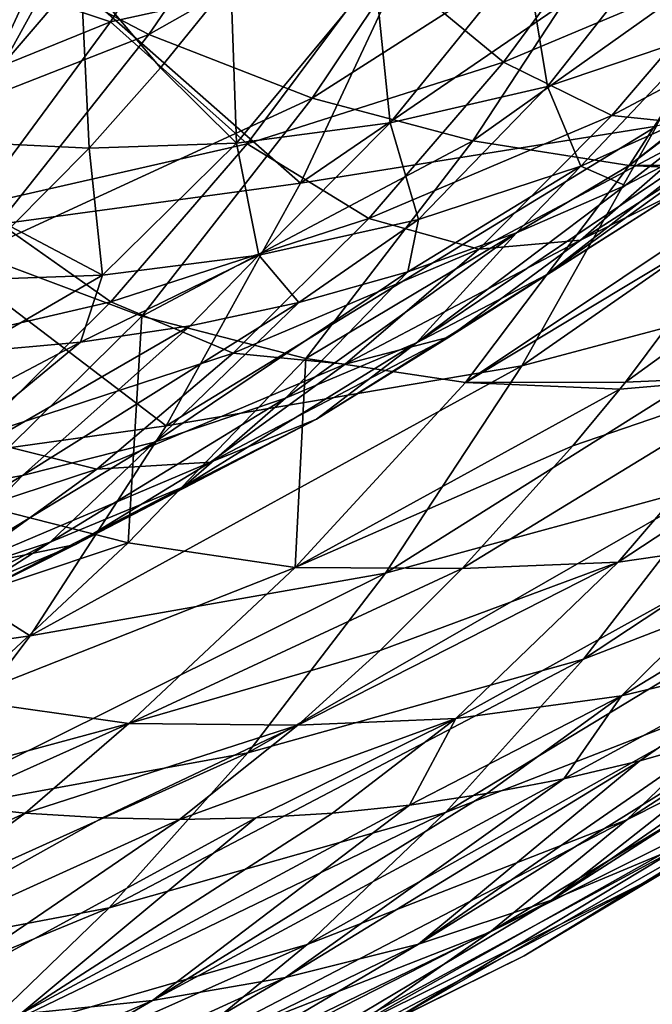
# Model space of a CAD drawing. Header units: millimetres. Extents: x 0 to 99, y -177 to 177.
# Tile 12 of 192: x 49.52 to 57.29, y -168.74 to -156.65. Entities that reach past the tile are written whole.
import ezdxf

# ---------------------------------------------------------------- set-up
doc = ezdxf.new("R2010")
doc.units = ezdxf.units.MM
doc.header["$LTSCALE"] = 26.699852
for name, color, linetype in [('11', 7, 'CONTINUOUS'), ('12', 7, 'CONTINUOUS'), ('13', 7, 'CONTINUOUS'), ('15', 7, 'CONTINUOUS'), ('16', 7, 'CONTINUOUS'), ('17', 7, 'CONTINUOUS'), ('37', 7, 'CONTINUOUS'), ('39', 7, 'CONTINUOUS'), ('4', 7, 'CONTINUOUS'), ('42', 7, 'CONTINUOUS')]:
    doc.layers.add(name, color=color, linetype=linetype)

msp = doc.modelspace()

# ---------------------------------------------------------------- linework, layer by layer
at = {"layer": '11', "color": 253, "linetype": 'Continuous', "true_color": 0x9ca8ab}
for points in [[(58.837, -161.018, 84.247), (56.958, -161.1, 77.201), (60.769, -158.341, 83.59), (58.837, -161.018, 84.247)], [(60.769, -158.341, 83.59), (56.958, -161.1, 77.201), (58.557, -158.963, 76.784), (60.769, -158.341, 83.59)], [(58.869, -163.021, 92.35), (56.868, -163.309, 84.896), (60.8, -160.724, 91.564), (58.869, -163.021, 92.35)], [(60.8, -160.724, 91.564), (56.868, -163.309, 84.896), (58.837, -161.018, 84.247), (60.8, -160.724, 91.564)], [(56.868, -163.309, 84.896), (54.956, -163.389, 77.723), (58.837, -161.018, 84.247), (56.868, -163.309, 84.896)], [(58.837, -161.018, 84.247), (54.956, -163.389, 77.723), (56.314, -161.881, 77.369), (58.837, -161.018, 84.247)], [(56.889, -161.185, 77.219), (58.837, -161.018, 84.247), (56.314, -161.881, 77.369), (56.889, -161.185, 77.219)], [(56.958, -161.1, 77.201), (58.837, -161.018, 84.247), (56.889, -161.185, 77.219), (56.958, -161.1, 77.201)], [(59.004, -164.448, 100.898), (56.909, -164.95, 93.104), (60.929, -162.51, 100.018), (59.004, -164.448, 100.898)], [(60.929, -162.51, 100.018), (56.909, -164.95, 93.104), (58.869, -163.021, 92.35), (60.929, -162.51, 100.018)], [(56.909, -164.95, 93.104), (54.876, -165.231, 85.532), (58.869, -163.021, 92.35), (56.909, -164.95, 93.104)], [(58.869, -163.021, 92.35), (54.876, -165.231, 85.532), (56.868, -163.309, 84.896), (58.869, -163.021, 92.35)], [(54.876, -165.231, 85.532), (52.935, -165.31, 78.25), (56.868, -163.309, 84.896), (54.876, -165.231, 85.532)], [(56.868, -163.309, 84.896), (52.935, -165.31, 78.25), (53.948, -164.393, 77.986), (56.868, -163.309, 84.896)], [(54.956, -163.389, 77.723), (56.868, -163.309, 84.896), (53.948, -164.393, 77.986), (54.956, -163.389, 77.723)], [(56.909, -164.95, 93.104), (59.004, -164.448, 100.898), (56.203, -165.97, 96.238), (56.909, -164.95, 93.104)], [(56.203, -165.97, 96.238), (59.004, -164.448, 100.898), (57.137, -165.747, 99.725), (56.203, -165.97, 96.238)], [(57.137, -165.747, 99.725), (59.004, -164.448, 100.898), (58.044, -165.49, 103.107), (57.137, -165.747, 99.725)], [(54.876, -165.231, 85.532), (56.909, -164.95, 93.104), (54.308, -166.292, 89.165), (54.876, -165.231, 85.532)], [(54.308, -166.292, 89.165), (56.909, -164.95, 93.104), (55.256, -166.152, 92.702), (54.308, -166.292, 89.165)], [(55.256, -166.152, 92.702), (56.909, -164.95, 93.104), (56.203, -165.97, 96.238), (55.256, -166.152, 92.702)], [(54.876, -165.231, 85.532), (51.485, -166.468, 78.629), (52.935, -165.31, 78.25), (54.876, -165.231, 85.532)], [(51.485, -166.468, 78.629), (54.876, -165.231, 85.532), (52.421, -166.449, 82.123), (51.485, -166.468, 78.629)], [(52.421, -166.449, 82.123), (54.876, -165.231, 85.532), (53.363, -166.39, 85.639), (52.421, -166.449, 82.123)], [(53.363, -166.39, 85.639), (54.876, -165.231, 85.532), (54.308, -166.292, 89.165), (53.363, -166.39, 85.639)]]:
    msp.add_3dface(points, dxfattribs=at)
at = {"layer": '12', "color": 253, "linetype": 'Continuous', "true_color": 0x9ca8ab}
for points in [[(49.085, -155.777, 40.203), (53.217, -153.746, 47.975), (51.108, -156.832, 47.768), (49.085, -155.777, 40.203)], [(53.217, -153.746, 47.975), (55.175, -154.533, 55.281), (51.108, -156.832, 47.768), (53.217, -153.746, 47.975)], [(51.108, -156.832, 47.768), (55.175, -154.533, 55.281), (53.114, -157.612, 55.266), (51.108, -156.832, 47.768)], [(55.175, -154.533, 55.281), (57.099, -155.069, 62.463), (53.114, -157.612, 55.266), (55.175, -154.533, 55.281)], [(53.114, -157.612, 55.266), (57.099, -155.069, 62.463), (55.085, -158.139, 62.631), (53.114, -157.612, 55.266)], [(57.099, -155.069, 62.463), (58.973, -155.374, 69.458), (55.085, -158.139, 62.631), (57.099, -155.069, 62.463)], [(55.085, -158.139, 62.631), (58.973, -155.374, 69.458), (57.004, -158.439, 69.8), (55.085, -158.139, 62.631)], [(58.973, -155.374, 69.458), (60.782, -155.468, 76.204), (57.004, -158.439, 69.8), (58.973, -155.374, 69.458)], [(60.782, -155.468, 76.204), (60.674, -155.653, 76.232), (57.004, -158.439, 69.8), (60.782, -155.468, 76.204)], [(60.674, -155.653, 76.232), (58.924, -158.43, 76.688), (57.004, -158.439, 69.8), (60.674, -155.653, 76.232)], [(49.085, -155.777, 40.203), (51.108, -156.832, 47.768), (46.906, -158.475, 39.904), (49.085, -155.777, 40.203)], [(46.906, -158.475, 39.904), (51.108, -156.832, 47.768), (48.972, -159.521, 47.646), (46.906, -158.475, 39.904)], [(51.108, -156.832, 47.768), (53.114, -157.612, 55.266), (48.972, -159.521, 47.646), (51.108, -156.832, 47.768)], [(48.972, -159.521, 47.646), (53.114, -157.612, 55.266), (51.021, -160.291, 55.316), (48.972, -159.521, 47.646)], [(53.114, -157.612, 55.266), (55.085, -158.139, 62.631), (51.021, -160.291, 55.316), (53.114, -157.612, 55.266)], [(51.021, -160.291, 55.316), (55.085, -158.139, 62.631), (53.034, -160.81, 62.847), (51.021, -160.291, 55.316)], [(55.085, -158.139, 62.631), (57.004, -158.439, 69.8), (53.034, -160.81, 62.847), (55.085, -158.139, 62.631)], [(53.034, -160.81, 62.847), (57.004, -158.439, 69.8), (54.993, -161.103, 70.171), (53.034, -160.81, 62.847)], [(57.004, -158.439, 69.8), (58.857, -158.528, 76.706), (54.993, -161.103, 70.171), (57.004, -158.439, 69.8)], [(58.924, -158.43, 76.688), (58.857, -158.528, 76.706), (57.004, -158.439, 69.8), (58.924, -158.43, 76.688)], [(58.857, -158.528, 76.706), (58.557, -158.963, 76.784), (54.993, -161.103, 70.171), (58.857, -158.528, 76.706)], [(58.557, -158.963, 76.784), (56.958, -161.1, 77.201), (54.993, -161.103, 70.171), (58.557, -158.963, 76.784)], [(48.972, -159.521, 47.646), (51.021, -160.291, 55.316), (48.743, -162.535, 54.805), (48.972, -159.521, 47.646)], [(48.743, -162.535, 54.805), (51.021, -160.291, 55.316), (50.852, -163.074, 62.7), (48.743, -162.535, 54.805)], [(51.021, -160.291, 55.316), (53.034, -160.81, 62.847), (50.852, -163.074, 62.7), (51.021, -160.291, 55.316)], [(50.852, -163.074, 62.7), (53.034, -160.81, 62.847), (52.903, -163.377, 70.372), (50.852, -163.074, 62.7)], [(53.034, -160.81, 62.847), (54.993, -161.103, 70.171), (52.903, -163.377, 70.372), (53.034, -160.81, 62.847)], [(54.993, -161.103, 70.171), (56.889, -161.185, 77.219), (52.903, -163.377, 70.372), (54.993, -161.103, 70.171)], [(56.958, -161.1, 77.201), (56.889, -161.185, 77.219), (54.993, -161.103, 70.171), (56.958, -161.1, 77.201)], [(56.889, -161.185, 77.219), (56.314, -161.881, 77.369), (52.903, -163.377, 70.372), (56.889, -161.185, 77.219)], [(56.314, -161.881, 77.369), (54.956, -163.389, 77.723), (52.903, -163.377, 70.372), (56.314, -161.881, 77.369)], [(46.662, -164.472, 55.104), (48.743, -162.535, 54.805), (50.852, -163.074, 62.7), (46.662, -164.472, 55.104)], [(48.792, -164.996, 63.082), (46.662, -164.472, 55.104), (50.852, -163.074, 62.7), (48.792, -164.996, 63.082)], [(48.792, -164.996, 63.082), (50.852, -163.074, 62.7), (52.903, -163.377, 70.372), (48.792, -164.996, 63.082)], [(50.862, -165.289, 70.831), (48.792, -164.996, 63.082), (52.903, -163.377, 70.372), (50.862, -165.289, 70.831)], [(54.956, -163.389, 77.723), (50.862, -165.289, 70.831), (52.903, -163.377, 70.372), (54.956, -163.389, 77.723)], [(54.956, -163.389, 77.723), (53.948, -164.393, 77.986), (50.862, -165.289, 70.831), (54.956, -163.389, 77.723)], [(53.948, -164.393, 77.986), (52.935, -165.31, 78.25), (50.862, -165.289, 70.831), (53.948, -164.393, 77.986)], [(50.862, -165.289, 70.831), (47.68, -166.149, 64.431), (48.792, -164.996, 63.082), (50.862, -165.289, 70.831)], [(48.636, -166.291, 67.997), (47.68, -166.149, 64.431), (50.862, -165.289, 70.831), (48.636, -166.291, 67.997)], [(49.589, -166.39, 71.555), (48.636, -166.291, 67.997), (50.862, -165.289, 70.831), (49.589, -166.39, 71.555)], [(52.935, -165.31, 78.25), (49.589, -166.39, 71.555), (50.862, -165.289, 70.831), (52.935, -165.31, 78.25)], [(50.54, -166.449, 75.103), (49.589, -166.39, 71.555), (52.935, -165.31, 78.25), (50.54, -166.449, 75.103)], [(51.485, -166.468, 78.629), (50.54, -166.449, 75.103), (52.935, -165.31, 78.25), (51.485, -166.468, 78.629)]]:
    msp.add_3dface(points, dxfattribs=at)
at = {"layer": '13', "color": 253, "linetype": 'Continuous', "true_color": 0x9ca8ab}
for points in [[(54.576, -155.224, 183.476), (52.968, -158.655, 177.616), (58.951, -154.564, 181.88), (54.576, -155.224, 183.476)], [(58.951, -154.564, 181.88), (52.968, -158.655, 177.616), (57.341, -157.956, 176.062), (58.951, -154.564, 181.88)], [(52.968, -158.655, 177.616), (54.576, -155.224, 183.476), (49.821, -155.883, 184.359), (52.968, -158.655, 177.616)], [(48.247, -159.3, 178.461), (52.968, -158.655, 177.616), (49.821, -155.883, 184.359), (48.247, -159.3, 178.461)], [(57.341, -157.956, 176.062), (55.688, -160.899, 170.106), (61.436, -156.903, 174.39), (57.341, -157.956, 176.062)], [(61.436, -156.903, 174.39), (55.688, -160.899, 170.106), (59.794, -159.807, 168.497), (61.436, -156.903, 174.39)], [(52.968, -158.655, 177.616), (51.319, -161.635, 171.62), (57.341, -157.956, 176.062), (52.968, -158.655, 177.616)], [(57.341, -157.956, 176.062), (51.319, -161.635, 171.62), (55.688, -160.899, 170.106), (57.341, -157.956, 176.062)], [(51.319, -161.635, 171.62), (52.968, -158.655, 177.616), (48.247, -159.3, 178.461), (51.319, -161.635, 171.62)], [(46.626, -162.291, 172.391), (51.319, -161.635, 171.62), (48.247, -159.3, 178.461), (46.626, -162.291, 172.391)], [(55.688, -160.899, 170.106), (54.012, -163.446, 164.071), (59.794, -159.807, 168.497), (55.688, -160.899, 170.106)], [(59.794, -159.807, 168.497), (54.012, -163.446, 164.071), (58.126, -162.322, 162.518), (59.794, -159.807, 168.497)], [(58.126, -162.322, 162.518), (56.443, -164.501, 156.477), (61.992, -160.843, 160.889), (58.126, -162.322, 162.518)], [(61.992, -160.843, 160.889), (56.443, -164.501, 156.477), (60.33, -162.999, 154.917), (61.992, -160.843, 160.889)], [(51.319, -161.635, 171.62), (49.649, -164.215, 165.548), (55.688, -160.899, 170.106), (51.319, -161.635, 171.62)], [(55.688, -160.899, 170.106), (49.649, -164.215, 165.548), (54.012, -163.446, 164.071), (55.688, -160.899, 170.106)], [(49.649, -164.215, 165.548), (51.319, -161.635, 171.62), (46.626, -162.291, 172.391), (49.649, -164.215, 165.548)], [(44.989, -164.88, 166.253), (49.649, -164.215, 165.548), (46.626, -162.291, 172.391), (44.989, -164.88, 166.253)], [(54.012, -163.446, 164.071), (52.322, -165.651, 157.979), (58.126, -162.322, 162.518), (54.012, -163.446, 164.071)], [(58.126, -162.322, 162.518), (52.322, -165.651, 157.979), (56.443, -164.501, 156.477), (58.126, -162.322, 162.518)], [(56.443, -164.501, 156.477), (54.751, -166.383, 150.392), (60.33, -162.999, 154.917), (56.443, -164.501, 156.477)], [(60.33, -162.999, 154.917), (54.751, -166.383, 150.392), (58.657, -164.863, 148.893), (60.33, -162.999, 154.917)], [(58.657, -164.863, 148.893), (56.977, -166.472, 142.835), (62.34, -162.997, 147.351), (58.657, -164.863, 148.893)], [(62.34, -162.997, 147.351), (56.977, -166.472, 142.835), (60.69, -164.599, 141.362), (62.34, -162.997, 147.351)], [(49.649, -164.215, 165.548), (47.965, -166.449, 159.422), (54.012, -163.446, 164.071), (49.649, -164.215, 165.548)], [(54.012, -163.446, 164.071), (47.965, -166.449, 159.422), (52.322, -165.651, 157.979), (54.012, -163.446, 164.071)], [(47.965, -166.449, 159.422), (49.649, -164.215, 165.548), (44.989, -164.88, 166.253), (47.965, -166.449, 159.422)], [(52.322, -165.651, 157.979), (50.622, -167.555, 151.847), (56.443, -164.501, 156.477), (52.322, -165.651, 157.979)], [(56.443, -164.501, 156.477), (50.622, -167.555, 151.847), (54.751, -166.383, 150.392), (56.443, -164.501, 156.477)], [(59.786, -164.873, 109.606), (60.661, -164.5, 112.871), (56.051, -167.458, 109.862), (59.786, -164.873, 109.606)], [(60.661, -164.5, 112.871), (57.684, -166.778, 115.899), (56.051, -167.458, 109.862), (60.661, -164.5, 112.871)], [(56.977, -166.472, 142.835), (55.294, -167.853, 136.752), (60.69, -164.599, 141.362), (56.977, -166.472, 142.835)], [(60.69, -164.599, 141.362), (55.294, -167.853, 136.752), (59.033, -165.977, 135.34), (60.69, -164.599, 141.362)], [(54.751, -166.383, 150.392), (53.053, -168.004, 144.278), (58.657, -164.863, 148.893), (54.751, -166.383, 150.392)], [(58.657, -164.863, 148.893), (53.053, -168.004, 144.278), (56.977, -166.472, 142.835), (58.657, -164.863, 148.893)], [(58.92, -165.2, 106.375), (59.786, -164.873, 109.606), (56.051, -167.458, 109.862), (58.92, -165.2, 106.375)], [(57.374, -167.152, 129.295), (55.714, -168.142, 123.231), (60.947, -164.948, 127.928), (57.374, -167.152, 129.295)], [(60.947, -164.948, 127.928), (55.714, -168.142, 123.231), (59.317, -165.946, 121.923), (60.947, -164.948, 127.928)], [(58.044, -165.49, 103.107), (58.92, -165.2, 106.375), (54.417, -167.999, 103.817), (58.044, -165.49, 103.107)], [(58.92, -165.2, 106.375), (56.051, -167.458, 109.862), (54.417, -167.999, 103.817), (58.92, -165.2, 106.375)], [(57.137, -165.747, 99.725), (58.044, -165.49, 103.107), (54.417, -167.999, 103.817), (57.137, -165.747, 99.725)], [(47.965, -166.449, 159.422), (46.272, -168.38, 153.258), (52.322, -165.651, 157.979), (47.965, -166.449, 159.422)], [(52.322, -165.651, 157.979), (46.272, -168.38, 153.258), (50.622, -167.555, 151.847), (52.322, -165.651, 157.979)], [(56.203, -165.97, 96.238), (57.137, -165.747, 99.725), (52.785, -168.408, 97.765), (56.203, -165.97, 96.238)], [(57.137, -165.747, 99.725), (54.417, -167.999, 103.817), (52.785, -168.408, 97.765), (57.137, -165.747, 99.725)], [(55.714, -168.142, 123.231), (54.054, -168.965, 117.153), (59.317, -165.946, 121.923), (55.714, -168.142, 123.231)], [(59.317, -165.946, 121.923), (54.054, -168.965, 117.153), (57.684, -166.778, 115.899), (59.317, -165.946, 121.923)], [(55.256, -166.152, 92.702), (56.203, -165.97, 96.238), (51.154, -168.693, 91.709), (55.256, -166.152, 92.702)], [(56.203, -165.97, 96.238), (52.785, -168.408, 97.765), (51.154, -168.693, 91.709), (56.203, -165.97, 96.238)], [(55.294, -167.853, 136.752), (53.611, -169.028, 130.651), (59.033, -165.977, 135.34), (55.294, -167.853, 136.752)], [(59.033, -165.977, 135.34), (53.611, -169.028, 130.651), (57.374, -167.152, 129.295), (59.033, -165.977, 135.34)], [(54.308, -166.292, 89.165), (55.256, -166.152, 92.702), (51.154, -168.693, 91.709), (54.308, -166.292, 89.165)], [(53.363, -166.39, 85.639), (54.308, -166.292, 89.165), (49.526, -168.86, 85.649), (53.363, -166.39, 85.639)], [(54.308, -166.292, 89.165), (51.154, -168.693, 91.709), (49.526, -168.86, 85.649), (54.308, -166.292, 89.165)], [(47.901, -168.914, 79.589), (51.485, -166.468, 78.629), (52.421, -166.449, 82.123), (47.901, -168.914, 79.589)], [(47.901, -168.914, 79.589), (52.421, -166.449, 82.123), (49.526, -168.86, 85.649), (47.901, -168.914, 79.589)], [(50.622, -167.555, 151.847), (48.919, -169.195, 145.69), (54.751, -166.383, 150.392), (50.622, -167.555, 151.847)], [(54.751, -166.383, 150.392), (48.919, -169.195, 145.69), (53.053, -168.004, 144.278), (54.751, -166.383, 150.392)], [(52.421, -166.449, 82.123), (53.363, -166.39, 85.639), (49.526, -168.86, 85.649), (52.421, -166.449, 82.123)], [(53.053, -168.004, 144.278), (51.355, -169.394, 138.144), (56.977, -166.472, 142.835), (53.053, -168.004, 144.278)], [(56.977, -166.472, 142.835), (51.355, -169.394, 138.144), (55.294, -167.853, 136.752), (56.977, -166.472, 142.835)], [(54.054, -168.965, 117.153), (52.396, -169.637, 111.068), (57.684, -166.778, 115.899), (54.054, -168.965, 117.153)], [(57.684, -166.778, 115.899), (52.396, -169.637, 111.068), (56.051, -167.458, 109.862), (57.684, -166.778, 115.899)], [(53.611, -169.028, 130.651), (51.929, -170.017, 124.537), (57.374, -167.152, 129.295), (53.611, -169.028, 130.651)], [(57.374, -167.152, 129.295), (51.929, -170.017, 124.537), (55.714, -168.142, 123.231), (57.374, -167.152, 129.295)], [(52.396, -169.637, 111.068), (50.741, -170.17, 104.977), (56.051, -167.458, 109.862), (52.396, -169.637, 111.068)], [(56.051, -167.458, 109.862), (50.741, -170.17, 104.977), (54.417, -167.999, 103.817), (56.051, -167.458, 109.862)], [(46.272, -168.38, 153.258), (44.575, -170.044, 147.071), (50.622, -167.555, 151.847), (46.272, -168.38, 153.258)], [(50.622, -167.555, 151.847), (44.575, -170.044, 147.071), (48.919, -169.195, 145.69), (50.622, -167.555, 151.847)], [(51.355, -169.394, 138.144), (49.658, -170.576, 131.997), (55.294, -167.853, 136.752), (51.355, -169.394, 138.144)], [(55.294, -167.853, 136.752), (49.658, -170.576, 131.997), (53.611, -169.028, 130.651), (55.294, -167.853, 136.752)], [(48.919, -169.195, 145.69), (47.216, -170.601, 139.517), (53.053, -168.004, 144.278), (48.919, -169.195, 145.69)], [(53.053, -168.004, 144.278), (47.216, -170.601, 139.517), (51.355, -169.394, 138.144), (53.053, -168.004, 144.278)], [(50.741, -170.17, 104.977), (49.09, -170.572, 98.883), (54.417, -167.999, 103.817), (50.741, -170.17, 104.977)], [(54.417, -167.999, 103.817), (49.09, -170.572, 98.883), (52.785, -168.408, 97.765), (54.417, -167.999, 103.817)], [(51.929, -170.017, 124.537), (50.25, -170.837, 118.414), (55.714, -168.142, 123.231), (51.929, -170.017, 124.537)], [(55.714, -168.142, 123.231), (50.25, -170.837, 118.414), (54.054, -168.965, 117.153), (55.714, -168.142, 123.231)], [(49.09, -170.572, 98.883), (47.442, -170.852, 92.786), (52.785, -168.408, 97.765), (49.09, -170.572, 98.883)], [(52.785, -168.408, 97.765), (47.442, -170.852, 92.786), (51.154, -168.693, 91.709), (52.785, -168.408, 97.765)], [(47.442, -170.852, 92.786), (45.8, -171.015, 86.688), (51.154, -168.693, 91.709), (47.442, -170.852, 92.786)], [(51.154, -168.693, 91.709), (45.8, -171.015, 86.688), (49.526, -168.86, 85.649), (51.154, -168.693, 91.709)]]:
    msp.add_3dface(points, dxfattribs=at)
at = {"layer": '15', "color": 253, "linetype": 'Continuous', "true_color": 0x9ca8ab}
for points in [[(55.737, -155.858, 92.164), (56, -157.47, 100.179), (57.632, -155.403, 99.31), (55.737, -155.858, 92.164)], [(56, -157.47, 100.179), (57.96, -156.806, 107.608), (57.632, -155.403, 99.31), (56, -157.47, 100.179)], [(53.886, -156.116, 85.208), (54.069, -157.916, 92.884), (55.737, -155.858, 92.164), (53.886, -156.116, 85.208)], [(54.069, -157.916, 92.884), (56, -157.47, 100.179), (55.737, -155.858, 92.164), (54.069, -157.916, 92.884)], [(51.249, -157.243, 78.726), (52.182, -158.167, 85.788), (52.112, -156.175, 78.502), (51.249, -157.243, 78.726)], [(52.112, -156.175, 78.502), (52.182, -158.167, 85.788), (53.886, -156.116, 85.208), (52.112, -156.175, 78.502)], [(52.182, -158.167, 85.788), (54.069, -157.916, 92.884), (53.886, -156.116, 85.208), (52.182, -158.167, 85.788)], [(56, -157.47, 100.179), (56.41, -158.447, 108.525), (57.96, -156.806, 107.608), (56, -157.47, 100.179)], [(56.41, -158.447, 108.525), (58.413, -157.551, 116.156), (57.96, -156.806, 107.608), (56.41, -158.447, 108.525)], [(50.375, -158.226, 78.952), (52.182, -158.167, 85.788), (51.249, -157.243, 78.726), (50.375, -158.226, 78.952)], [(54.069, -157.916, 92.884), (54.419, -159.102, 100.966), (56, -157.47, 100.179), (54.069, -157.916, 92.884)], [(54.419, -159.102, 100.966), (56.41, -158.447, 108.525), (56, -157.47, 100.179), (54.419, -159.102, 100.966)], [(56.41, -158.447, 108.525), (56.956, -158.687, 115.289), (58.413, -157.551, 116.156), (56.41, -158.447, 108.525)], [(56.956, -158.687, 115.289), (58.282, -157.997, 120.38), (58.413, -157.551, 116.156), (56.956, -158.687, 115.289)], [(52.182, -158.167, 85.788), (52.457, -159.541, 93.545), (54.069, -157.916, 92.884), (52.182, -158.167, 85.788)], [(52.457, -159.541, 93.545), (54.419, -159.102, 100.966), (54.069, -157.916, 92.884), (52.457, -159.541, 93.545)], [(49.419, -159.194, 79.2), (50.54, -159.786, 86.331), (50.375, -158.226, 78.952), (49.419, -159.194, 79.2)], [(50.375, -158.226, 78.952), (50.54, -159.786, 86.331), (52.182, -158.167, 85.788), (50.375, -158.226, 78.952)], [(50.54, -159.786, 86.331), (52.457, -159.541, 93.545), (52.182, -158.167, 85.788), (50.54, -159.786, 86.331)], [(54.288, -159.744, 105.096), (55.621, -159.268, 110.183), (56.41, -158.447, 108.525), (54.288, -159.744, 105.096)], [(54.419, -159.102, 100.966), (54.288, -159.744, 105.096), (56.41, -158.447, 108.525), (54.419, -159.102, 100.966)], [(55.621, -159.268, 110.183), (56.956, -158.687, 115.289), (56.41, -158.447, 108.525), (55.621, -159.268, 110.183)], [(48.701, -159.85, 79.385), (50.54, -159.786, 86.331), (49.419, -159.194, 79.2), (48.701, -159.85, 79.385)], [(52.457, -159.541, 93.545), (52.949, -160.123, 100.003), (54.419, -159.102, 100.966), (52.457, -159.541, 93.545)], [(52.949, -160.123, 100.003), (54.288, -159.744, 105.096), (54.419, -159.102, 100.966), (52.949, -160.123, 100.003)], [(50.268, -160.611, 89.853), (51.613, -160.41, 94.936), (52.457, -159.541, 93.545), (50.268, -160.611, 89.853)], [(50.54, -159.786, 86.331), (50.268, -160.611, 89.853), (52.457, -159.541, 93.545), (50.54, -159.786, 86.331)], [(51.613, -160.41, 94.936), (52.949, -160.123, 100.003), (52.457, -159.541, 93.545), (51.613, -160.41, 94.936)], [(48.701, -159.85, 79.385), (48.911, -160.731, 84.751), (50.54, -159.786, 86.331), (48.701, -159.85, 79.385)], [(48.911, -160.731, 84.751), (50.268, -160.611, 89.853), (50.54, -159.786, 86.331), (48.911, -160.731, 84.751)]]:
    msp.add_3dface(points, dxfattribs=at)
at = {"layer": '16', "color": 253, "linetype": 'Continuous', "true_color": 0x9ca8ab}
for points in [[(50.271, -156.079, 71.614), (48.343, -155.807, 64.467), (46.556, -157.878, 64.752), (50.271, -156.079, 71.614)], [(48.51, -158.139, 71.985), (50.271, -156.079, 71.614), (46.556, -157.878, 64.752), (48.51, -158.139, 71.985)], [(50.375, -158.226, 78.952), (50.271, -156.079, 71.614), (48.51, -158.139, 71.985), (50.375, -158.226, 78.952)], [(50.375, -158.226, 78.952), (51.249, -157.243, 78.726), (50.271, -156.079, 71.614), (50.375, -158.226, 78.952)], [(51.249, -157.243, 78.726), (52.112, -156.175, 78.502), (50.271, -156.079, 71.614), (51.249, -157.243, 78.726)], [(49.419, -159.194, 79.2), (50.375, -158.226, 78.952), (48.51, -158.139, 71.985), (49.419, -159.194, 79.2)]]:
    msp.add_3dface(points, dxfattribs=at)
at = {"layer": '17', "color": 253, "linetype": 'Continuous', "true_color": 0x9ca8ab}
for points in [[(52.281, -154.079, 170.412), (50.637, -156.677, 164.593), (48.179, -155.851, 168.703), (52.281, -154.079, 170.412)], [(50.637, -156.677, 164.593), (52.281, -154.079, 170.412), (53.974, -155.942, 163.41), (50.637, -156.677, 164.593)], [(55.46, -157.173, 156.324), (53.974, -155.942, 163.41), (57.091, -154.965, 162.173), (55.46, -157.173, 156.324)], [(55.46, -157.173, 156.324), (57.091, -154.965, 162.173), (58.409, -155.933, 155.083), (55.46, -157.173, 156.324)], [(48.179, -155.851, 168.703), (50.637, -156.677, 164.593), (46.583, -158.322, 162.745), (48.179, -155.851, 168.703)], [(56.792, -157.828, 149.197), (55.46, -157.173, 156.324), (58.409, -155.933, 155.083), (56.792, -157.828, 149.197)], [(56.792, -157.828, 149.197), (58.409, -155.933, 155.083), (59.601, -156.329, 147.963), (56.792, -157.828, 149.197)], [(52.316, -158.176, 157.519), (50.637, -156.677, 164.593), (53.974, -155.942, 163.41), (52.316, -158.176, 157.519)], [(52.316, -158.176, 157.519), (53.974, -155.942, 163.41), (55.46, -157.173, 156.324), (52.316, -158.176, 157.519)], [(58.011, -157.954, 142.06), (56.792, -157.828, 149.197), (59.601, -156.329, 147.963), (58.011, -157.954, 142.06)], [(50.637, -156.677, 164.593), (48.966, -158.937, 158.671), (46.583, -158.322, 162.745), (50.637, -156.677, 164.593)], [(48.966, -158.937, 158.671), (50.637, -156.677, 164.593), (52.316, -158.176, 157.519), (48.966, -158.937, 158.671)], [(53.809, -159.089, 150.391), (52.316, -158.176, 157.519), (55.46, -157.173, 156.324), (53.809, -159.089, 150.391)], [(53.809, -159.089, 150.391), (55.46, -157.173, 156.324), (56.792, -157.828, 149.197), (53.809, -159.089, 150.391)], [(59.535, -157.231, 125.206), (58.282, -157.997, 120.38), (55.988, -159.783, 122.986), (59.535, -157.231, 125.206)], [(59.535, -157.231, 125.206), (55.988, -159.783, 122.986), (57.574, -158.78, 128.983), (59.535, -157.231, 125.206)], [(56.406, -159.355, 136.1), (58.011, -157.954, 142.06), (59.148, -157.591, 134.938), (56.406, -159.355, 136.1)], [(57.574, -158.78, 128.983), (56.406, -159.355, 136.1), (59.148, -157.591, 134.938), (57.574, -158.78, 128.983)], [(55.16, -159.468, 143.242), (53.809, -159.089, 150.391), (56.792, -157.828, 149.197), (55.16, -159.468, 143.242)], [(55.16, -159.468, 143.242), (56.792, -157.828, 149.197), (58.011, -157.954, 142.06), (55.16, -159.468, 143.242)], [(56.406, -159.355, 136.1), (55.16, -159.468, 143.242), (58.011, -157.954, 142.06), (56.406, -159.355, 136.1)], [(58.282, -157.997, 120.38), (56.956, -158.687, 115.289), (54.392, -160.616, 116.957), (58.282, -157.997, 120.38)], [(58.282, -157.997, 120.38), (54.392, -160.616, 116.957), (55.988, -159.783, 122.986), (58.282, -157.997, 120.38)], [(50.64, -160.113, 151.549), (48.966, -158.937, 158.671), (52.316, -158.176, 157.519), (50.64, -160.113, 151.549)], [(50.64, -160.113, 151.549), (52.316, -158.176, 157.519), (53.809, -159.089, 150.391), (50.64, -160.113, 151.549)], [(56.956, -158.687, 115.289), (55.621, -159.268, 110.183), (54.392, -160.616, 116.957), (56.956, -158.687, 115.289)], [(54.79, -160.549, 130.095), (56.406, -159.355, 136.1), (57.574, -158.78, 128.983), (54.79, -160.549, 130.095)], [(55.988, -159.783, 122.986), (54.79, -160.549, 130.095), (57.574, -158.78, 128.983), (55.988, -159.783, 122.986)], [(47.277, -160.897, 152.674), (48.966, -158.937, 158.671), (50.64, -160.113, 151.549), (47.277, -160.897, 152.674)], [(52.143, -160.744, 144.394), (50.64, -160.113, 151.549), (53.809, -159.089, 150.391), (52.143, -160.744, 144.394)], [(52.143, -160.744, 144.394), (53.809, -159.089, 150.391), (55.16, -159.468, 143.242), (52.143, -160.744, 144.394)], [(55.621, -159.268, 110.183), (54.288, -159.744, 105.096), (52.787, -161.296, 110.903), (55.621, -159.268, 110.183)], [(55.621, -159.268, 110.183), (52.787, -161.296, 110.903), (54.392, -160.616, 116.957), (55.621, -159.268, 110.183)], [(53.516, -160.879, 137.236), (55.16, -159.468, 143.242), (56.406, -159.355, 136.1), (53.516, -160.879, 137.236)], [(54.79, -160.549, 130.095), (53.516, -160.879, 137.236), (56.406, -159.355, 136.1), (54.79, -160.549, 130.095)], [(53.516, -160.879, 137.236), (52.143, -160.744, 144.394), (55.16, -159.468, 143.242), (53.516, -160.879, 137.236)], [(54.288, -159.744, 105.096), (52.949, -160.123, 100.003), (51.175, -161.837, 104.834), (54.288, -159.744, 105.096)], [(54.288, -159.744, 105.096), (51.175, -161.837, 104.834), (52.787, -161.296, 110.903), (54.288, -159.744, 105.096)], [(53.165, -161.554, 124.051), (54.79, -160.549, 130.095), (55.988, -159.783, 122.986), (53.165, -161.554, 124.051)], [(54.392, -160.616, 116.957), (53.165, -161.554, 124.051), (55.988, -159.783, 122.986), (54.392, -160.616, 116.957)], [(48.952, -161.786, 145.518), (47.277, -160.897, 152.674), (50.64, -160.113, 151.549), (48.952, -161.786, 145.518)], [(48.952, -161.786, 145.518), (50.64, -160.113, 151.549), (52.143, -160.744, 144.394), (48.952, -161.786, 145.518)], [(52.949, -160.123, 100.003), (51.613, -160.41, 94.936), (49.557, -162.247, 98.751), (52.949, -160.123, 100.003)], [(52.949, -160.123, 100.003), (49.557, -162.247, 98.751), (51.175, -161.837, 104.834), (52.949, -160.123, 100.003)], [(51.613, -160.41, 94.936), (50.268, -160.611, 89.853), (47.934, -162.532, 92.659), (51.613, -160.41, 94.936)], [(51.613, -160.41, 94.936), (47.934, -162.532, 92.659), (49.557, -162.247, 98.751), (51.613, -160.41, 94.936)], [(50.268, -160.611, 89.853), (48.911, -160.731, 84.751), (46.305, -162.699, 86.558), (50.268, -160.611, 89.853)], [(50.268, -160.611, 89.853), (46.305, -162.699, 86.558), (47.934, -162.532, 92.659), (50.268, -160.611, 89.853)], [(51.533, -162.387, 117.979), (53.165, -161.554, 124.051), (54.392, -160.616, 116.957), (51.533, -162.387, 117.979)], [(52.787, -161.296, 110.903), (51.533, -162.387, 117.979), (54.392, -160.616, 116.957), (52.787, -161.296, 110.903)], [(51.864, -162.081, 131.188), (53.516, -160.879, 137.236), (54.79, -160.549, 130.095), (51.864, -162.081, 131.188)], [(53.165, -161.554, 124.051), (51.864, -162.081, 131.188), (54.79, -160.549, 130.095), (53.165, -161.554, 124.051)], [(50.469, -162.169, 138.349), (48.952, -161.786, 145.518), (52.143, -160.744, 144.394), (50.469, -162.169, 138.349)], [(50.469, -162.169, 138.349), (52.143, -160.744, 144.394), (53.516, -160.879, 137.236), (50.469, -162.169, 138.349)], [(51.864, -162.081, 131.188), (50.469, -162.169, 138.349), (53.516, -160.879, 137.236), (51.864, -162.081, 131.188)], [(49.896, -163.066, 111.885), (51.533, -162.387, 117.979), (52.787, -161.296, 110.903), (49.896, -163.066, 111.885)], [(51.175, -161.837, 104.834), (49.896, -163.066, 111.885), (52.787, -161.296, 110.903), (51.175, -161.837, 104.834)], [(50.206, -163.091, 125.105), (51.864, -162.081, 131.188), (53.165, -161.554, 124.051), (50.206, -163.091, 125.105)], [(51.533, -162.387, 117.979), (50.206, -163.091, 125.105), (53.165, -161.554, 124.051), (51.533, -162.387, 117.979)], [(47.256, -163.226, 139.443), (48.952, -161.786, 145.518), (50.469, -162.169, 138.349), (47.256, -163.226, 139.443)], [(48.257, -163.606, 105.777), (49.896, -163.066, 111.885), (51.175, -161.837, 104.834), (48.257, -163.606, 105.777)], [(49.557, -162.247, 98.751), (48.257, -163.606, 105.777), (51.175, -161.837, 104.834), (49.557, -162.247, 98.751)], [(48.789, -163.382, 132.266), (50.469, -162.169, 138.349), (51.864, -162.081, 131.188), (48.789, -163.382, 132.266)], [(50.206, -163.091, 125.105), (48.789, -163.382, 132.266), (51.864, -162.081, 131.188), (50.206, -163.091, 125.105)], [(48.789, -163.382, 132.266), (47.256, -163.226, 139.443), (50.469, -162.169, 138.349), (48.789, -163.382, 132.266)], [(46.615, -164.014, 99.658), (48.257, -163.606, 105.777), (49.557, -162.247, 98.751), (46.615, -164.014, 99.658)], [(47.934, -162.532, 92.659), (46.615, -164.014, 99.658), (49.557, -162.247, 98.751), (47.934, -162.532, 92.659)], [(48.544, -163.928, 118.996), (50.206, -163.091, 125.105), (51.533, -162.387, 117.979), (48.544, -163.928, 118.996)], [(49.896, -163.066, 111.885), (48.544, -163.928, 118.996), (51.533, -162.387, 117.979), (49.896, -163.066, 111.885)], [(46.881, -164.61, 112.868), (48.544, -163.928, 118.996), (49.896, -163.066, 111.885), (46.881, -164.61, 112.868)], [(48.257, -163.606, 105.777), (46.881, -164.61, 112.868), (49.896, -163.066, 111.885), (48.257, -163.606, 105.777)], [(47.105, -164.4, 126.15), (48.789, -163.382, 132.266), (50.206, -163.091, 125.105), (47.105, -164.4, 126.15)], [(48.544, -163.928, 118.996), (47.105, -164.4, 126.15), (50.206, -163.091, 125.105), (48.544, -163.928, 118.996)]]:
    msp.add_3dface(points, dxfattribs=at)
at = {"layer": '37', "color": 253, "linetype": 'Continuous', "true_color": 0x9ca8ab}
for points in [[(48.179, -155.851, 168.703), (46.583, -158.322, 162.745), (49.936, -156.072, 175.26), (48.179, -155.851, 168.703)], [(49.936, -156.072, 175.26), (46.583, -158.322, 162.745), (48.45, -158.763, 169.713), (49.936, -156.072, 175.26)]]:
    msp.add_3dface(points, dxfattribs=at)
at = {"layer": '39', "color": 253, "linetype": 'Continuous', "true_color": 0x9ca8ab}
msp.add_3dface([(46.622, -156.623, 176.413), (49.936, -156.072, 175.26), (48.45, -158.763, 169.713), (46.622, -156.623, 176.413)], dxfattribs=at)
at = {"layer": '4', "color": 253, "linetype": 'Continuous', "true_color": 0x9ca8ab}
for points in [[(49.589, -166.39, 71.555), (44.565, -168.681, 67.112), (48.636, -166.291, 67.997), (49.589, -166.39, 71.555)], [(46.231, -168.857, 73.35), (44.565, -168.681, 67.112), (49.589, -166.39, 71.555), (46.231, -168.857, 73.35)], [(50.54, -166.449, 75.103), (46.231, -168.857, 73.35), (49.589, -166.39, 71.555), (50.54, -166.449, 75.103)], [(51.485, -166.468, 78.629), (46.231, -168.857, 73.35), (50.54, -166.449, 75.103), (51.485, -166.468, 78.629)], [(47.901, -168.914, 79.589), (46.231, -168.857, 73.35), (51.485, -166.468, 78.629), (47.901, -168.914, 79.589)]]:
    msp.add_3dface(points, dxfattribs=at)
at = {"layer": '42', "color": 253, "linetype": 'Continuous', "true_color": 0x9ca8ab}
msp.add_3dface([(48.247, -159.3, 178.461), (49.821, -155.883, 184.359), (49.463, -156.21, 183.855), (48.247, -159.3, 178.461)], dxfattribs=at)

doc.saveas('drawing.dxf')
